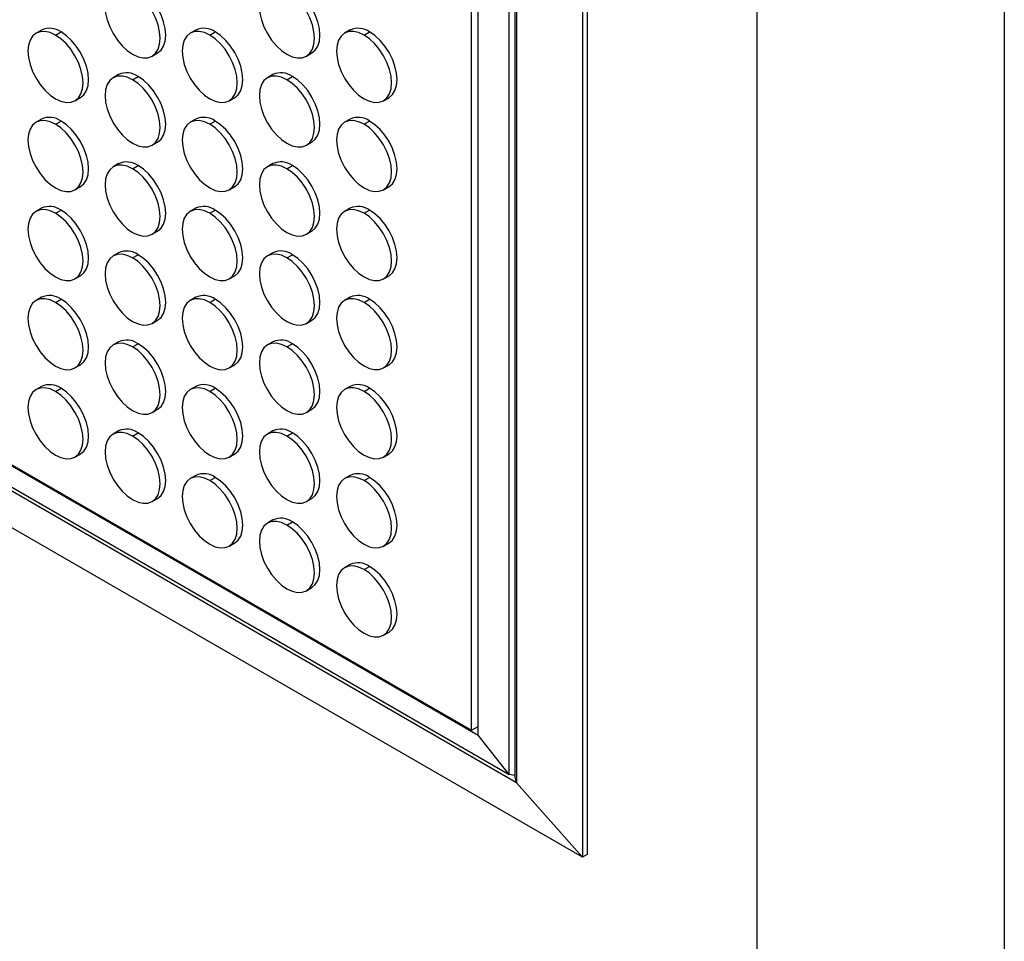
# Model space of a CAD drawing. Header units: millimetres. Extents: x 0 to 2794, y 0 to 2159.
# Tile 23 of 44: x 2541 to 2794, y 847 to 1084. Entities that reach past the tile are written whole.
import ezdxf

# ---------------------------------------------------------------- set-up
doc = ezdxf.new("R2010")
doc.units = ezdxf.units.MM
doc.header["$LTSCALE"] = 10
doc.layers.add('TEXT', color=140, linetype='Continuous', lineweight=25)

msp = doc.modelspace()

# ---------------------------------------------------------------- linework, layer by layer
at = {"color": 7, "linetype": 'Continuous'}
msp.add_line((2794.02, 2159.03), (2794.02, 0.03), dxfattribs=at)
for p, q in [((2685.71, 1664.2), (2685.71, 868.88)), ((2686.95, 1664.91), (2686.95, 869.6)), ((2666.94, 890.14), (2666.94, 1653.36)), ((2668.37, 1654.18), (2668.37, 889.88)), ((2668.85, 1654.46), (2668.85, 887.97)), ((2658.96, 900.17), (2658.96, 1648.75)), ((2657.25, 901.45), (2657.25, 1647.76)), ((2010.95, 1274.54), (2657.25, 901.45)), ((2343.67, 1082.18), (2658.96, 900.17)), ((2546.89, 1081.16), (2545.48, 1080.34)), ((2550.48, 1079.85), (2551.89, 1080.67)), ((2586.49, 1081.16), (2585.08, 1080.35)), ((2590.07, 1079.85), (2591.49, 1080.67)), ((2626.09, 1081.17), (2624.67, 1080.35)), ((2629.67, 1079.86), (2631.09, 1080.67)), ((2345.31, 1075.81), (2666.94, 890.14)), ((2668.85, 887.97), (2345.8, 1074.46)), ((2575.28, 1074.46), (2576.69, 1075.27)), ((2614.87, 1074.46), (2616.29, 1075.28)), ((2566.69, 1069.73), (2565.28, 1068.92)), ((2570.28, 1068.42), (2571.69, 1069.24)), ((2606.29, 1069.74), (2604.87, 1068.92)), ((2609.87, 1068.42), (2611.29, 1069.24)), ((2685.71, 868.88), (2350.18, 1062.58)), ((2555.48, 1063.02), (2556.89, 1063.84)), ((2595.07, 1063.03), (2596.49, 1063.84)), ((2634.67, 1063.03), (2636.09, 1063.85)), ((2546.89, 1058.3), (2545.48, 1057.48)), ((2550.48, 1056.99), (2551.89, 1057.8)), ((2586.49, 1058.3), (2585.08, 1057.49)), ((2590.07, 1056.99), (2591.49, 1057.81)), ((2626.09, 1058.31), (2624.67, 1057.49)), ((2629.67, 1056.99), (2631.09, 1057.81)), ((2575.28, 1051.59), (2576.69, 1052.41)), ((2614.87, 1051.6), (2616.29, 1052.41)), ((2566.69, 1046.87), (2565.28, 1046.05)), ((2570.28, 1045.56), (2571.69, 1046.37)), ((2606.29, 1046.87), (2604.87, 1046.06)), ((2609.87, 1045.56), (2611.29, 1046.38)), ((2555.48, 1040.16), (2556.89, 1040.98)), ((2595.07, 1040.16), (2596.49, 1040.98)), ((2634.67, 1040.17), (2636.09, 1040.98)), ((2546.89, 1035.43), (2545.48, 1034.62)), ((2550.48, 1034.12), (2551.89, 1034.94)), ((2586.49, 1035.44), (2585.08, 1034.62)), ((2590.07, 1034.13), (2591.49, 1034.94)), ((2626.09, 1035.44), (2624.67, 1034.63)), ((2629.67, 1034.13), (2631.09, 1034.95)), ((2575.28, 1028.73), (2576.69, 1029.55)), ((2614.87, 1028.73), (2616.29, 1029.55)), ((2566.69, 1024.01), (2565.28, 1023.19)), ((2606.29, 1024.01), (2604.87, 1023.19)), ((2570.28, 1022.69), (2571.69, 1023.51)), ((2609.87, 1022.7), (2611.29, 1023.51)), ((2555.48, 1017.3), (2556.89, 1018.11)), ((2595.07, 1017.3), (2596.49, 1018.12)), ((2634.67, 1017.31), (2636.09, 1018.12)), ((2546.89, 1012.57), (2545.48, 1011.76)), ((2550.48, 1011.26), (2551.89, 1012.08)), ((2586.49, 1012.58), (2585.08, 1011.76)), ((2590.07, 1011.26), (2591.49, 1012.08)), ((2626.09, 1012.58), (2624.67, 1011.76)), ((2629.67, 1011.27), (2631.09, 1012.08)), ((2575.28, 1005.87), (2576.69, 1006.68)), ((2614.87, 1005.87), (2616.29, 1006.69)), ((2566.69, 1001.14), (2565.28, 1000.33)), ((2606.29, 1001.15), (2604.87, 1000.33)), ((2570.28, 999.83), (2571.69, 1000.65)), ((2609.87, 999.83), (2611.29, 1000.65)), ((2555.48, 994.43), (2556.89, 995.25)), ((2595.07, 994.44), (2596.49, 995.25)), ((2634.67, 994.44), (2636.09, 995.26)), ((2546.89, 989.71), (2545.48, 988.89)), ((2550.48, 988.4), (2551.89, 989.21)), ((2586.49, 989.71), (2585.08, 988.9)), ((2590.07, 988.4), (2591.49, 989.22)), ((2626.09, 989.72), (2624.67, 988.9)), ((2629.67, 988.4), (2631.09, 989.22)), ((2575.28, 983), (2576.69, 983.82)), ((2614.87, 983.01), (2616.29, 983.82)), ((2566.69, 978.28), (2565.28, 977.46)), ((2606.29, 978.28), (2604.87, 977.47)), ((2570.28, 976.97), (2571.69, 977.78)), ((2609.87, 976.97), (2611.29, 977.79)), ((2555.48, 971.57), (2556.89, 972.39)), ((2595.07, 971.58), (2596.49, 972.39)), ((2634.67, 971.58), (2636.09, 972.4)), ((2586.49, 966.85), (2585.08, 966.03)), ((2590.07, 965.54), (2591.49, 966.35)), ((2626.09, 966.85), (2624.67, 966.04)), ((2629.67, 965.54), (2631.09, 966.36)), ((2575.28, 960.14), (2576.69, 960.96)), ((2614.87, 960.15), (2616.29, 960.96)), ((2606.29, 955.42), (2604.87, 954.6)), ((2609.87, 954.11), (2611.29, 954.92)), ((2595.07, 948.71), (2596.49, 949.53)), ((2634.67, 948.72), (2636.09, 949.53)), ((2626.09, 943.99), (2624.67, 943.17)), ((2629.67, 942.68), (2631.09, 943.49)), ((2614.87, 937.28), (2616.29, 938.1)), ((2634.67, 925.85), (2636.09, 926.67)), ((2657.25, 901.45), (2658.96, 902.43)), ((2666.94, 890.14), (2658.96, 900.17)), ((2668.37, 889.88), (2666.94, 890.14)), ((2668.85, 887.97), (2668.37, 889.88)), ((2685.71, 868.88), (2668.85, 887.97)), ((2686.95, 869.6), (2685.71, 868.88))]:
    msp.add_line(p, q)
at = {"flags": 128}
for points in [[(2570.28, 1091.28), (2568.9, 1091.92), (2567.57, 1092.22), (2566.35, 1092.17), (2565.28, 1091.78), (2564.4, 1091.05), (2563.74, 1090.01), (2563.34, 1088.71), (2563.2, 1087.2), (2563.34, 1085.53), (2563.74, 1083.76), (2564.4, 1081.98), (2565.28, 1080.23), (2566.35, 1078.6), (2567.57, 1077.14), (2568.9, 1075.91), (2570.28, 1074.95)], [(2576.69, 1075.27), (2576.69, 1075.27), (2577.57, 1076), (2578.22, 1077.04), (2578.63, 1078.34), (2578.76, 1079.85), (2578.63, 1081.52), (2578.22, 1083.29), (2577.57, 1085.08), (2576.69, 1086.82), (2575.62, 1088.46), (2574.4, 1089.92), (2573.07, 1091.15), (2571.69, 1092.1)], [(2609.87, 1091.29), (2608.49, 1091.93), (2607.17, 1092.23), (2605.95, 1092.18), (2604.87, 1091.78), (2603.99, 1091.05), (2603.34, 1090.02), (2602.94, 1088.72), (2602.8, 1087.2), (2602.94, 1085.53), (2603.34, 1083.77), (2603.99, 1081.98), (2604.87, 1080.23), (2605.95, 1078.6), (2607.17, 1077.14), (2608.49, 1075.91), (2609.87, 1074.96)], [(2616.29, 1075.28), (2616.29, 1075.28), (2617.17, 1076.01), (2617.82, 1077.04), (2618.22, 1078.34), (2618.36, 1079.86), (2618.22, 1081.53), (2617.82, 1083.29), (2617.17, 1085.08), (2616.29, 1086.83), (2615.22, 1088.46), (2613.99, 1089.92), (2612.67, 1091.15), (2611.29, 1092.1)], [(2570.28, 1074.95), (2571.66, 1074.31), (2572.98, 1074.01), (2574.2, 1074.06), (2575.28, 1074.46), (2576.16, 1075.19), (2576.81, 1076.22), (2577.21, 1077.52), (2577.35, 1079.04), (2577.21, 1080.71), (2576.81, 1082.47), (2576.16, 1084.26), (2575.28, 1086.01), (2574.2, 1087.64), (2572.98, 1089.1), (2571.66, 1090.33), (2570.28, 1091.28)], [(2609.87, 1074.96), (2611.25, 1074.32), (2612.58, 1074.02), (2613.8, 1074.06), (2614.87, 1074.46), (2615.75, 1075.19), (2616.41, 1076.23), (2616.81, 1077.52), (2616.94, 1079.04), (2616.81, 1080.71), (2616.41, 1082.47), (2615.75, 1084.26), (2614.87, 1086.01), (2613.8, 1087.64), (2612.58, 1089.1), (2611.25, 1090.33), (2609.87, 1091.29)], [(2550.48, 1079.85), (2549.1, 1080.49), (2547.77, 1080.79), (2546.55, 1080.74), (2545.48, 1080.34), (2544.6, 1079.61), (2543.94, 1078.58), (2543.54, 1077.28), (2543.41, 1075.77), (2543.54, 1074.09), (2543.94, 1072.33), (2544.6, 1070.54), (2545.48, 1068.8), (2546.55, 1067.16), (2547.77, 1065.7), (2549.1, 1064.47), (2550.48, 1063.52)], [(2550.48, 1063.52), (2551.86, 1062.88), (2553.18, 1062.58), (2554.41, 1062.63), (2555.48, 1063.02), (2556.36, 1063.75), (2557.01, 1064.79), (2557.41, 1066.09), (2557.55, 1067.6), (2557.41, 1069.27), (2557.01, 1071.04), (2556.36, 1072.83), (2555.48, 1074.57), (2554.41, 1076.21), (2553.18, 1077.67), (2551.86, 1078.9), (2550.48, 1079.85)], [(2556.89, 1063.84), (2556.89, 1063.84), (2557.77, 1064.57), (2558.42, 1065.6), (2558.83, 1066.9), (2558.96, 1068.42), (2558.83, 1070.09), (2558.42, 1071.85), (2557.77, 1073.64), (2556.89, 1075.39), (2555.82, 1077.02), (2554.6, 1078.48), (2553.27, 1079.71), (2551.89, 1080.67)], [(2590.07, 1079.85), (2588.7, 1080.49), (2587.37, 1080.79), (2586.15, 1080.75), (2585.07, 1080.35), (2584.2, 1079.62), (2583.54, 1078.58), (2583.14, 1077.28), (2583, 1075.77), (2583.14, 1074.1), (2583.54, 1072.33), (2584.2, 1070.55), (2585.07, 1068.8), (2586.15, 1067.17), (2587.37, 1065.71), (2588.7, 1064.48), (2590.07, 1063.52)], [(2590.07, 1063.52), (2591.45, 1062.88), (2592.78, 1062.58), (2594, 1062.63), (2595.07, 1063.03), (2595.95, 1063.76), (2596.61, 1064.79), (2597.01, 1066.09), (2597.15, 1067.61), (2597.01, 1069.28), (2596.61, 1071.04), (2595.95, 1072.83), (2595.07, 1074.58), (2594, 1076.21), (2592.78, 1077.67), (2591.45, 1078.9), (2590.07, 1079.85)], [(2596.49, 1063.84), (2596.49, 1063.84), (2597.37, 1064.57), (2598.02, 1065.61), (2598.42, 1066.91), (2598.56, 1068.42), (2598.42, 1070.09), (2598.02, 1071.86), (2597.37, 1073.65), (2596.49, 1075.39), (2595.42, 1077.03), (2594.2, 1078.49), (2592.87, 1079.72), (2591.49, 1080.67)], [(2629.67, 1079.86), (2628.29, 1080.5), (2626.97, 1080.8), (2625.74, 1080.75), (2624.67, 1080.35), (2623.79, 1079.62), (2623.14, 1078.59), (2622.74, 1077.29), (2622.6, 1075.77), (2622.74, 1074.1), (2623.14, 1072.34), (2623.79, 1070.55), (2624.67, 1068.8), (2625.74, 1067.17), (2626.97, 1065.71), (2628.29, 1064.48), (2629.67, 1063.53)], [(2629.67, 1063.53), (2631.05, 1062.89), (2632.38, 1062.59), (2633.6, 1062.63), (2634.67, 1063.03), (2635.55, 1063.76), (2636.21, 1064.8), (2636.61, 1066.1), (2636.74, 1067.61), (2636.61, 1069.28), (2636.21, 1071.05), (2635.55, 1072.83), (2634.67, 1074.58), (2633.6, 1076.21), (2632.38, 1077.67), (2631.05, 1078.9), (2629.67, 1079.86)], [(2636.09, 1063.85), (2636.09, 1063.85), (2636.97, 1064.58), (2637.62, 1065.61), (2638.02, 1066.91), (2638.16, 1068.43), (2638.02, 1070.1), (2637.62, 1071.86), (2636.97, 1073.65), (2636.09, 1075.4), (2635.02, 1077.03), (2633.79, 1078.49), (2632.47, 1079.72), (2631.09, 1080.67)], [(2570.28, 1068.42), (2568.9, 1069.06), (2567.57, 1069.36), (2566.35, 1069.31), (2565.28, 1068.91), (2564.4, 1068.19), (2563.74, 1067.15), (2563.34, 1065.85), (2563.2, 1064.34), (2563.34, 1062.67), (2563.74, 1060.9), (2564.4, 1059.11), (2565.28, 1057.37), (2566.35, 1055.73), (2567.57, 1054.27), (2568.9, 1053.04), (2570.28, 1052.09)], [(2576.69, 1052.41), (2576.69, 1052.41), (2577.57, 1053.14), (2578.22, 1054.17), (2578.63, 1055.47), (2578.76, 1056.99), (2578.63, 1058.66), (2578.22, 1060.42), (2577.57, 1062.21), (2576.69, 1063.96), (2575.62, 1065.59), (2574.4, 1067.05), (2573.07, 1068.28), (2571.69, 1069.24)], [(2609.87, 1068.42), (2608.49, 1069.06), (2607.17, 1069.36), (2605.95, 1069.32), (2604.87, 1068.92), (2603.99, 1068.19), (2603.34, 1067.15), (2602.94, 1065.85), (2602.8, 1064.34), (2602.94, 1062.67), (2603.34, 1060.9), (2603.99, 1059.12), (2604.87, 1057.37), (2605.95, 1055.74), (2607.17, 1054.28), (2608.49, 1053.05), (2609.87, 1052.09)], [(2616.29, 1052.41), (2616.29, 1052.41), (2617.17, 1053.14), (2617.82, 1054.18), (2618.22, 1055.48), (2618.36, 1056.99), (2618.22, 1058.66), (2617.82, 1060.43), (2617.17, 1062.22), (2616.29, 1063.96), (2615.22, 1065.6), (2613.99, 1067.06), (2612.67, 1068.29), (2611.29, 1069.24)], [(2570.28, 1052.09), (2571.66, 1051.45), (2572.98, 1051.15), (2574.2, 1051.2), (2575.28, 1051.59), (2576.16, 1052.32), (2576.81, 1053.36), (2577.21, 1054.66), (2577.35, 1056.17), (2577.21, 1057.84), (2576.81, 1059.61), (2576.16, 1061.4), (2575.28, 1063.14), (2574.2, 1064.78), (2572.98, 1066.24), (2571.66, 1067.47), (2570.28, 1068.42)], [(2609.87, 1052.09), (2611.25, 1051.45), (2612.58, 1051.15), (2613.8, 1051.2), (2614.87, 1051.6), (2615.75, 1052.33), (2616.41, 1053.36), (2616.81, 1054.66), (2616.94, 1056.18), (2616.81, 1057.85), (2616.41, 1059.61), (2615.75, 1061.4), (2614.87, 1063.15), (2613.8, 1064.78), (2612.58, 1066.24), (2611.25, 1067.47), (2609.87, 1068.42)], [(2550.48, 1056.99), (2549.1, 1057.63), (2547.77, 1057.93), (2546.55, 1057.88), (2545.48, 1057.48), (2544.6, 1056.75), (2543.94, 1055.72), (2543.54, 1054.42), (2543.41, 1052.9), (2543.54, 1051.23), (2543.94, 1049.47), (2544.6, 1047.68), (2545.48, 1045.93), (2546.55, 1044.3), (2547.77, 1042.84), (2549.1, 1041.61), (2550.48, 1040.66)], [(2550.48, 1040.66), (2551.86, 1040.02), (2553.18, 1039.72), (2554.41, 1039.76), (2555.48, 1040.16), (2556.36, 1040.89), (2557.01, 1041.93), (2557.41, 1043.22), (2557.55, 1044.74), (2557.41, 1046.41), (2557.01, 1048.17), (2556.36, 1049.96), (2555.48, 1051.71), (2554.41, 1053.34), (2553.18, 1054.8), (2551.86, 1056.03), (2550.48, 1056.99)], [(2556.89, 1040.98), (2556.89, 1040.98), (2557.77, 1041.71), (2558.42, 1042.74), (2558.83, 1044.04), (2558.96, 1045.56), (2558.83, 1047.23), (2558.42, 1048.99), (2557.77, 1050.78), (2556.89, 1052.52), (2555.82, 1054.16), (2554.6, 1055.62), (2553.27, 1056.85), (2551.89, 1057.8)], [(2590.07, 1056.99), (2588.7, 1057.63), (2587.37, 1057.93), (2586.15, 1057.88), (2585.07, 1057.49), (2584.2, 1056.76), (2583.54, 1055.72), (2583.14, 1054.42), (2583, 1052.91), (2583.14, 1051.24), (2583.54, 1049.47), (2584.2, 1047.68), (2585.07, 1045.94), (2586.15, 1044.3), (2587.37, 1042.84), (2588.7, 1041.61), (2590.07, 1040.66)], [(2590.07, 1040.66), (2591.45, 1040.02), (2592.78, 1039.72), (2594, 1039.77), (2595.07, 1040.16), (2595.95, 1040.89), (2596.61, 1041.93), (2597.01, 1043.23), (2597.15, 1044.74), (2597.01, 1046.41), (2596.61, 1048.18), (2595.95, 1049.97), (2595.07, 1051.71), (2594, 1053.35), (2592.78, 1054.81), (2591.45, 1056.04), (2590.07, 1056.99)], [(2596.49, 1040.98), (2596.49, 1040.98), (2597.37, 1041.71), (2598.02, 1042.75), (2598.42, 1044.04), (2598.56, 1045.56), (2598.42, 1047.23), (2598.02, 1048.99), (2597.37, 1050.78), (2596.49, 1052.53), (2595.42, 1054.16), (2594.2, 1055.62), (2592.87, 1056.85), (2591.49, 1057.81)], [(2629.67, 1056.99), (2628.29, 1057.63), (2626.97, 1057.93), (2625.74, 1057.89), (2624.67, 1057.49), (2623.79, 1056.76), (2623.14, 1055.72), (2622.74, 1054.43), (2622.6, 1052.91), (2622.74, 1051.24), (2623.14, 1049.48), (2623.79, 1047.69), (2624.67, 1045.94), (2625.74, 1044.31), (2626.97, 1042.85), (2628.29, 1041.62), (2629.67, 1040.66)], [(2629.67, 1040.66), (2631.05, 1040.02), (2632.38, 1039.72), (2633.6, 1039.77), (2634.67, 1040.17), (2635.55, 1040.9), (2636.21, 1041.93), (2636.61, 1043.23), (2636.74, 1044.75), (2636.61, 1046.42), (2636.21, 1048.18), (2635.55, 1049.97), (2634.67, 1051.72), (2633.6, 1053.35), (2632.38, 1054.81), (2631.05, 1056.04), (2629.67, 1056.99)], [(2636.09, 1040.98), (2636.09, 1040.98), (2636.97, 1041.71), (2637.62, 1042.75), (2638.02, 1044.05), (2638.16, 1045.56), (2638.02, 1047.23), (2637.62, 1049), (2636.97, 1050.79), (2636.09, 1052.53), (2635.02, 1054.17), (2633.79, 1055.63), (2632.47, 1056.86), (2631.09, 1057.81)], [(2570.28, 1045.56), (2568.9, 1046.2), (2567.57, 1046.5), (2566.35, 1046.45), (2565.28, 1046.05), (2564.4, 1045.32), (2563.74, 1044.29), (2563.34, 1042.99), (2563.2, 1041.47), (2563.34, 1039.8), (2563.74, 1038.04), (2564.4, 1036.25), (2565.28, 1034.5), (2566.35, 1032.87), (2567.57, 1031.41), (2568.9, 1030.18), (2570.28, 1029.23)], [(2576.69, 1029.55), (2576.69, 1029.55), (2577.57, 1030.28), (2578.22, 1031.31), (2578.63, 1032.61), (2578.76, 1034.13), (2578.63, 1035.8), (2578.22, 1037.56), (2577.57, 1039.35), (2576.69, 1041.1), (2575.62, 1042.73), (2574.4, 1044.19), (2573.07, 1045.42), (2571.69, 1046.37)], [(2609.87, 1045.56), (2608.49, 1046.2), (2607.17, 1046.5), (2605.95, 1046.45), (2604.87, 1046.06), (2603.99, 1045.33), (2603.34, 1044.29), (2602.94, 1042.99), (2602.8, 1041.48), (2602.94, 1039.81), (2603.34, 1038.04), (2603.99, 1036.25), (2604.87, 1034.51), (2605.95, 1032.87), (2607.17, 1031.41), (2608.49, 1030.18), (2609.87, 1029.23)], [(2616.29, 1029.55), (2616.29, 1029.55), (2617.17, 1030.28), (2617.82, 1031.32), (2618.22, 1032.62), (2618.36, 1034.13), (2618.22, 1035.8), (2617.82, 1037.57), (2617.17, 1039.35), (2616.29, 1041.1), (2615.22, 1042.73), (2613.99, 1044.19), (2612.67, 1045.42), (2611.29, 1046.38)], [(2570.28, 1029.23), (2571.66, 1028.59), (2572.98, 1028.29), (2574.2, 1028.33), (2575.28, 1028.73), (2576.16, 1029.46), (2576.81, 1030.5), (2577.21, 1031.79), (2577.35, 1033.31), (2577.21, 1034.98), (2576.81, 1036.74), (2576.16, 1038.53), (2575.28, 1040.28), (2574.2, 1041.91), (2572.98, 1043.37), (2571.66, 1044.6), (2570.28, 1045.56)], [(2609.87, 1029.23), (2611.25, 1028.59), (2612.58, 1028.29), (2613.8, 1028.34), (2614.87, 1028.73), (2615.75, 1029.46), (2616.41, 1030.5), (2616.81, 1031.8), (2616.94, 1033.31), (2616.81, 1034.98), (2616.41, 1036.75), (2615.75, 1038.54), (2614.87, 1040.28), (2613.8, 1041.92), (2612.58, 1043.38), (2611.25, 1044.61), (2609.87, 1045.56)], [(2550.48, 1034.12), (2549.1, 1034.76), (2547.77, 1035.06), (2546.55, 1035.02), (2545.48, 1034.62), (2544.6, 1033.89), (2543.94, 1032.85), (2543.54, 1031.55), (2543.41, 1030.04), (2543.54, 1028.37), (2543.94, 1026.6), (2544.6, 1024.82), (2545.48, 1023.07), (2546.55, 1021.44), (2547.77, 1019.98), (2549.1, 1018.75), (2550.48, 1017.79)], [(2550.48, 1017.79), (2551.86, 1017.15), (2553.18, 1016.85), (2554.41, 1016.9), (2555.48, 1017.3), (2556.36, 1018.03), (2557.01, 1019.06), (2557.41, 1020.36), (2557.55, 1021.88), (2557.41, 1023.55), (2557.01, 1025.31), (2556.36, 1027.1), (2555.48, 1028.85), (2554.41, 1030.48), (2553.18, 1031.94), (2551.86, 1033.17), (2550.48, 1034.12)], [(2556.89, 1018.11), (2556.89, 1018.11), (2557.77, 1018.84), (2558.42, 1019.88), (2558.83, 1021.18), (2558.96, 1022.69), (2558.83, 1024.36), (2558.42, 1026.13), (2557.77, 1027.92), (2556.89, 1029.66), (2555.82, 1031.3), (2554.6, 1032.76), (2553.27, 1033.99), (2551.89, 1034.94)], [(2590.07, 1034.13), (2588.7, 1034.77), (2587.37, 1035.07), (2586.15, 1035.02), (2585.07, 1034.62), (2584.2, 1033.89), (2583.54, 1032.86), (2583.14, 1031.56), (2583, 1030.04), (2583.14, 1028.37), (2583.54, 1026.61), (2584.2, 1024.82), (2585.07, 1023.07), (2586.15, 1021.44), (2587.37, 1019.98), (2588.7, 1018.75), (2590.07, 1017.8)], [(2590.07, 1017.8), (2591.45, 1017.16), (2592.78, 1016.86), (2594, 1016.9), (2595.07, 1017.3), (2595.95, 1018.03), (2596.61, 1019.07), (2597.01, 1020.37), (2597.15, 1021.88), (2597.01, 1023.55), (2596.61, 1025.32), (2595.95, 1027.1), (2595.07, 1028.85), (2594, 1030.48), (2592.78, 1031.94), (2591.45, 1033.17), (2590.07, 1034.13)], [(2596.49, 1018.12), (2596.49, 1018.12), (2597.37, 1018.85), (2598.02, 1019.88), (2598.42, 1021.18), (2598.56, 1022.7), (2598.42, 1024.37), (2598.02, 1026.13), (2597.37, 1027.92), (2596.49, 1029.67), (2595.42, 1031.3), (2594.2, 1032.76), (2592.87, 1033.99), (2591.49, 1034.94)], [(2629.67, 1034.13), (2628.29, 1034.77), (2626.97, 1035.07), (2625.74, 1035.02), (2624.67, 1034.63), (2623.79, 1033.9), (2623.14, 1032.86), (2622.74, 1031.56), (2622.6, 1030.05), (2622.74, 1028.38), (2623.14, 1026.61), (2623.79, 1024.82), (2624.67, 1023.08), (2625.74, 1021.44), (2626.97, 1019.98), (2628.29, 1018.75), (2629.67, 1017.8)], [(2629.67, 1017.8), (2631.05, 1017.16), (2632.38, 1016.86), (2633.6, 1016.91), (2634.67, 1017.31), (2635.55, 1018.03), (2636.21, 1019.07), (2636.61, 1020.37), (2636.74, 1021.88), (2636.61, 1023.55), (2636.21, 1025.32), (2635.55, 1027.11), (2634.67, 1028.85), (2633.6, 1030.49), (2632.38, 1031.95), (2631.05, 1033.18), (2629.67, 1034.13)], [(2636.09, 1018.12), (2636.09, 1018.12), (2636.97, 1018.85), (2637.62, 1019.89), (2638.02, 1021.19), (2638.16, 1022.7), (2638.02, 1024.37), (2637.62, 1026.14), (2636.97, 1027.92), (2636.09, 1029.67), (2635.02, 1031.3), (2633.79, 1032.76), (2632.47, 1033.99), (2631.09, 1034.95)], [(2570.28, 1022.69), (2568.9, 1023.33), (2567.57, 1023.63), (2566.35, 1023.59), (2565.28, 1023.19), (2564.4, 1022.46), (2563.74, 1021.42), (2563.34, 1020.12), (2563.2, 1018.61), (2563.34, 1016.94), (2563.74, 1015.17), (2564.4, 1013.39), (2565.28, 1011.64), (2566.35, 1010.01), (2567.57, 1008.55), (2568.9, 1007.32), (2570.28, 1006.36)], [(2609.87, 1022.7), (2608.49, 1023.34), (2607.17, 1023.64), (2605.95, 1023.59), (2604.87, 1023.19), (2603.99, 1022.46), (2603.34, 1021.43), (2602.94, 1020.13), (2602.8, 1018.61), (2602.94, 1016.94), (2603.34, 1015.18), (2603.99, 1013.39), (2604.87, 1011.64), (2605.95, 1010.01), (2607.17, 1008.55), (2608.49, 1007.32), (2609.87, 1006.37)], [(2570.28, 1006.36), (2571.66, 1005.72), (2572.98, 1005.42), (2574.2, 1005.47), (2575.28, 1005.87), (2576.16, 1006.6), (2576.81, 1007.63), (2577.21, 1008.93), (2577.35, 1010.45), (2577.21, 1012.12), (2576.81, 1013.88), (2576.16, 1015.67), (2575.28, 1017.42), (2574.2, 1019.05), (2572.98, 1020.51), (2571.66, 1021.74), (2570.28, 1022.69)], [(2576.69, 1006.68), (2576.69, 1006.68), (2577.57, 1007.41), (2578.22, 1008.45), (2578.63, 1009.75), (2578.76, 1011.26), (2578.63, 1012.93), (2578.22, 1014.7), (2577.57, 1016.49), (2576.69, 1018.23), (2575.62, 1019.87), (2574.4, 1021.33), (2573.07, 1022.56), (2571.69, 1023.51)], [(2609.87, 1006.37), (2611.25, 1005.73), (2612.58, 1005.43), (2613.8, 1005.47), (2614.87, 1005.87), (2615.75, 1006.6), (2616.41, 1007.64), (2616.81, 1008.94), (2616.94, 1010.45), (2616.81, 1012.12), (2616.41, 1013.89), (2615.75, 1015.67), (2614.87, 1017.42), (2613.8, 1019.05), (2612.58, 1020.51), (2611.25, 1021.74), (2609.87, 1022.7)], [(2616.29, 1006.69), (2616.29, 1006.69), (2617.17, 1007.42), (2617.82, 1008.45), (2618.22, 1009.75), (2618.36, 1011.27), (2618.22, 1012.94), (2617.82, 1014.7), (2617.17, 1016.49), (2616.29, 1018.24), (2615.22, 1019.87), (2613.99, 1021.33), (2612.67, 1022.56), (2611.29, 1023.51)], [(2550.48, 1011.26), (2549.1, 1011.9), (2547.77, 1012.2), (2546.55, 1012.15), (2545.48, 1011.76), (2544.6, 1011.03), (2543.94, 1009.99), (2543.54, 1008.69), (2543.41, 1007.18), (2543.54, 1005.51), (2543.94, 1003.74), (2544.6, 1001.95), (2545.48, 1000.21), (2546.55, 998.57), (2547.77, 997.11), (2549.1, 995.88), (2550.48, 994.93)], [(2550.48, 994.93), (2551.86, 994.29), (2553.18, 993.99), (2554.41, 994.04), (2555.48, 994.43), (2556.36, 995.16), (2557.01, 996.2), (2557.41, 997.5), (2557.55, 999.01), (2557.41, 1000.68), (2557.01, 1002.45), (2556.36, 1004.24), (2555.48, 1005.98), (2554.41, 1007.62), (2553.18, 1009.08), (2551.86, 1010.31), (2550.48, 1011.26)], [(2556.89, 995.25), (2556.89, 995.25), (2557.77, 995.98), (2558.42, 997.02), (2558.83, 998.31), (2558.96, 999.83), (2558.83, 1001.5), (2558.42, 1003.26), (2557.77, 1005.05), (2556.89, 1006.8), (2555.82, 1008.43), (2554.6, 1009.89), (2553.27, 1011.12), (2551.89, 1012.08)], [(2590.07, 1011.26), (2588.7, 1011.9), (2587.37, 1012.2), (2586.15, 1012.16), (2585.07, 1011.76), (2584.2, 1011.03), (2583.54, 1009.99), (2583.14, 1008.7), (2583, 1007.18), (2583.14, 1005.51), (2583.54, 1003.75), (2584.2, 1001.96), (2585.07, 1000.21), (2586.15, 998.58), (2587.37, 997.12), (2588.7, 995.89), (2590.07, 994.93)], [(2590.07, 994.93), (2591.45, 994.29), (2592.78, 993.99), (2594, 994.04), (2595.07, 994.44), (2595.95, 995.17), (2596.61, 996.2), (2597.01, 997.5), (2597.15, 999.02), (2597.01, 1000.69), (2596.61, 1002.45), (2595.95, 1004.24), (2595.07, 1005.99), (2594, 1007.62), (2592.78, 1009.08), (2591.45, 1010.31), (2590.07, 1011.26)], [(2596.49, 995.25), (2596.49, 995.25), (2597.37, 995.98), (2598.02, 997.02), (2598.42, 998.32), (2598.56, 999.83), (2598.42, 1001.5), (2598.02, 1003.27), (2597.37, 1005.06), (2596.49, 1006.8), (2595.42, 1008.44), (2594.2, 1009.9), (2592.87, 1011.13), (2591.49, 1012.08)], [(2629.67, 1011.27), (2628.29, 1011.91), (2626.97, 1012.21), (2625.74, 1012.16), (2624.67, 1011.76), (2623.79, 1011.03), (2623.14, 1010), (2622.74, 1008.7), (2622.6, 1007.18), (2622.74, 1005.51), (2623.14, 1003.75), (2623.79, 1001.96), (2624.67, 1000.21), (2625.74, 998.58), (2626.97, 997.12), (2628.29, 995.89), (2629.67, 994.94)], [(2629.67, 994.94), (2631.05, 994.3), (2632.38, 994), (2633.6, 994.05), (2634.67, 994.44), (2635.55, 995.17), (2636.21, 996.21), (2636.61, 997.51), (2636.74, 999.02), (2636.61, 1000.69), (2636.21, 1002.46), (2635.55, 1004.24), (2634.67, 1005.99), (2633.6, 1007.62), (2632.38, 1009.08), (2631.05, 1010.31), (2629.67, 1011.27)], [(2636.09, 995.26), (2636.09, 995.26), (2636.97, 995.99), (2637.62, 997.02), (2638.02, 998.32), (2638.16, 999.84), (2638.02, 1001.51), (2637.62, 1003.27), (2636.97, 1005.06), (2636.09, 1006.81), (2635.02, 1008.44), (2633.79, 1009.9), (2632.47, 1011.13), (2631.09, 1012.08)], [(2570.28, 999.83), (2568.9, 1000.47), (2567.57, 1000.77), (2566.35, 1000.72), (2565.28, 1000.33), (2564.4, 999.6), (2563.74, 998.56), (2563.34, 997.26), (2563.2, 995.75), (2563.34, 994.08), (2563.74, 992.31), (2564.4, 990.52), (2565.28, 988.78), (2566.35, 987.14), (2567.57, 985.68), (2568.9, 984.45), (2570.28, 983.5)], [(2570.28, 983.5), (2571.66, 982.86), (2572.98, 982.56), (2574.2, 982.61), (2575.28, 983), (2576.16, 983.73), (2576.81, 984.77), (2577.21, 986.07), (2577.35, 987.58), (2577.21, 989.25), (2576.81, 991.02), (2576.16, 992.81), (2575.28, 994.55), (2574.2, 996.19), (2572.98, 997.65), (2571.66, 998.88), (2570.28, 999.83)], [(2576.69, 983.82), (2576.69, 983.82), (2577.57, 984.55), (2578.22, 985.59), (2578.63, 986.89), (2578.76, 988.4), (2578.63, 990.07), (2578.22, 991.84), (2577.57, 993.62), (2576.69, 995.37), (2575.62, 997), (2574.4, 998.46), (2573.07, 999.69), (2571.69, 1000.65)], [(2609.87, 999.83), (2608.49, 1000.47), (2607.17, 1000.77), (2605.95, 1000.73), (2604.87, 1000.33), (2603.99, 999.6), (2603.34, 998.57), (2602.94, 997.27), (2602.8, 995.75), (2602.94, 994.08), (2603.34, 992.32), (2603.99, 990.53), (2604.87, 988.78), (2605.95, 987.15), (2607.17, 985.69), (2608.49, 984.46), (2609.87, 983.5)], [(2609.87, 983.5), (2611.25, 982.86), (2612.58, 982.56), (2613.8, 982.61), (2614.87, 983.01), (2615.75, 983.74), (2616.41, 984.77), (2616.81, 986.07), (2616.94, 987.59), (2616.81, 989.26), (2616.41, 991.02), (2615.75, 992.81), (2614.87, 994.56), (2613.8, 996.19), (2612.58, 997.65), (2611.25, 998.88), (2609.87, 999.83)], [(2616.29, 983.82), (2616.29, 983.83), (2617.17, 984.55), (2617.82, 985.59), (2618.22, 986.89), (2618.36, 988.4), (2618.22, 990.07), (2617.82, 991.84), (2617.17, 993.63), (2616.29, 995.37), (2615.22, 997.01), (2613.99, 998.47), (2612.67, 999.7), (2611.29, 1000.65)], [(2550.48, 988.4), (2549.1, 989.04), (2547.77, 989.34), (2546.55, 989.29), (2545.48, 988.89), (2544.6, 988.16), (2543.94, 987.13), (2543.54, 985.83), (2543.41, 984.31), (2543.54, 982.64), (2543.94, 980.88), (2544.6, 979.09), (2545.48, 977.34), (2546.55, 975.71), (2547.77, 974.25), (2549.1, 973.02), (2550.48, 972.07)], [(2550.48, 972.07), (2551.86, 971.43), (2553.18, 971.13), (2554.41, 971.17), (2555.48, 971.57), (2556.36, 972.3), (2557.01, 973.34), (2557.41, 974.64), (2557.55, 976.15), (2557.41, 977.82), (2557.01, 979.59), (2556.36, 981.37), (2555.48, 983.12), (2554.41, 984.75), (2553.18, 986.21), (2551.86, 987.44), (2550.48, 988.4)], [(2556.89, 972.39), (2556.89, 972.39), (2557.77, 973.12), (2558.42, 974.15), (2558.83, 975.45), (2558.96, 976.97), (2558.83, 978.64), (2558.42, 980.4), (2557.77, 982.19), (2556.89, 983.94), (2555.82, 985.57), (2554.6, 987.03), (2553.27, 988.26), (2551.89, 989.21)], [(2590.07, 988.4), (2588.7, 989.04), (2587.37, 989.34), (2586.15, 989.29), (2585.07, 988.9), (2584.2, 988.17), (2583.54, 987.13), (2583.14, 985.83), (2583, 984.32), (2583.14, 982.65), (2583.54, 980.88), (2584.2, 979.09), (2585.07, 977.35), (2586.15, 975.71), (2587.37, 974.25), (2588.7, 973.02), (2590.07, 972.07)], [(2590.07, 972.07), (2591.45, 971.43), (2592.78, 971.13), (2594, 971.18), (2595.07, 971.58), (2595.95, 972.3), (2596.61, 973.34), (2597.01, 974.64), (2597.15, 976.15), (2597.01, 977.82), (2596.61, 979.59), (2595.95, 981.38), (2595.07, 983.12), (2594, 984.76), (2592.78, 986.22), (2591.45, 987.45), (2590.07, 988.4)], [(2596.49, 972.39), (2596.49, 972.39), (2597.37, 973.12), (2598.02, 974.16), (2598.42, 975.46), (2598.56, 976.97), (2598.42, 978.64), (2598.02, 980.41), (2597.37, 982.19), (2596.49, 983.94), (2595.42, 985.57), (2594.2, 987.03), (2592.87, 988.26), (2591.49, 989.22)], [(2629.67, 988.4), (2628.29, 989.04), (2626.97, 989.35), (2625.74, 989.3), (2624.67, 988.9), (2623.79, 988.17), (2623.14, 987.14), (2622.74, 985.84), (2622.6, 984.32), (2622.74, 982.65), (2623.14, 980.89), (2623.79, 979.1), (2624.67, 977.35), (2625.74, 975.72), (2626.97, 974.26), (2628.29, 973.03), (2629.67, 972.07)], [(2629.67, 972.07), (2631.05, 971.43), (2632.38, 971.13), (2633.6, 971.18), (2634.67, 971.58), (2635.55, 972.31), (2636.21, 973.34), (2636.61, 974.64), (2636.74, 976.16), (2636.61, 977.83), (2636.21, 979.59), (2635.55, 981.38), (2634.67, 983.13), (2633.6, 984.76), (2632.38, 986.22), (2631.05, 987.45), (2629.67, 988.4)], [(2636.09, 972.4), (2636.09, 972.4), (2636.97, 973.13), (2637.62, 974.16), (2638.02, 975.46), (2638.16, 976.97), (2638.02, 978.65), (2637.62, 980.41), (2636.97, 982.2), (2636.09, 983.94), (2635.02, 985.58), (2633.79, 987.04), (2632.47, 988.27), (2631.09, 989.22)], [(2570.28, 976.97), (2568.9, 977.61), (2567.57, 977.91), (2566.35, 977.86), (2565.28, 977.46), (2564.4, 976.73), (2563.74, 975.7), (2563.34, 974.4), (2563.2, 972.88), (2563.34, 971.21), (2563.74, 969.45), (2564.4, 967.66), (2565.28, 965.91), (2566.35, 964.28), (2567.57, 962.82), (2568.9, 961.59), (2570.28, 960.64)], [(2570.28, 960.64), (2571.66, 960), (2572.98, 959.7), (2574.2, 959.74), (2575.28, 960.14), (2576.16, 960.87), (2576.81, 961.91), (2577.21, 963.21), (2577.35, 964.72), (2577.21, 966.39), (2576.81, 968.16), (2576.16, 969.94), (2575.28, 971.69), (2574.2, 973.32), (2572.98, 974.78), (2571.66, 976.01), (2570.28, 976.97)], [(2576.69, 960.96), (2576.69, 960.96), (2577.57, 961.69), (2578.22, 962.72), (2578.63, 964.02), (2578.76, 965.54), (2578.63, 967.21), (2578.22, 968.97), (2577.57, 970.76), (2576.69, 972.51), (2575.62, 974.14), (2574.4, 975.6), (2573.07, 976.83), (2571.69, 977.78)], [(2609.87, 976.97), (2608.49, 977.61), (2607.17, 977.91), (2605.95, 977.86), (2604.87, 977.47), (2603.99, 976.74), (2603.34, 975.7), (2602.94, 974.4), (2602.8, 972.89), (2602.94, 971.22), (2603.34, 969.45), (2603.99, 967.66), (2604.87, 965.92), (2605.95, 964.28), (2607.17, 962.82), (2608.49, 961.59), (2609.87, 960.64)], [(2609.87, 960.64), (2611.25, 960), (2612.58, 959.7), (2613.8, 959.75), (2614.87, 960.15), (2615.75, 960.88), (2616.41, 961.91), (2616.81, 963.21), (2616.94, 964.72), (2616.81, 966.4), (2616.41, 968.16), (2615.75, 969.95), (2614.87, 971.69), (2613.8, 973.33), (2612.58, 974.79), (2611.25, 976.02), (2609.87, 976.97)], [(2616.29, 960.96), (2616.29, 960.96), (2617.17, 961.69), (2617.82, 962.73), (2618.22, 964.03), (2618.36, 965.54), (2618.22, 967.21), (2617.82, 968.98), (2617.17, 970.76), (2616.29, 972.51), (2615.22, 974.14), (2613.99, 975.6), (2612.67, 976.83), (2611.29, 977.79)], [(2590.07, 965.54), (2588.7, 966.18), (2587.37, 966.48), (2586.15, 966.43), (2585.07, 966.03), (2584.2, 965.3), (2583.54, 964.27), (2583.14, 962.97), (2583, 961.45), (2583.14, 959.78), (2583.54, 958.02), (2584.2, 956.23), (2585.07, 954.48), (2586.15, 952.85), (2587.37, 951.39), (2588.7, 950.16), (2590.07, 949.21)], [(2590.07, 949.21), (2591.45, 948.57), (2592.78, 948.27), (2594, 948.32), (2595.07, 948.71), (2595.95, 949.44), (2596.61, 950.48), (2597.01, 951.78), (2597.15, 953.29), (2597.01, 954.96), (2596.61, 956.73), (2595.95, 958.51), (2595.07, 960.26), (2594, 961.89), (2592.78, 963.35), (2591.45, 964.58), (2590.07, 965.54)], [(2596.49, 949.53), (2596.49, 949.53), (2597.37, 950.26), (2598.02, 951.29), (2598.42, 952.59), (2598.56, 954.11), (2598.42, 955.78), (2598.02, 957.54), (2597.37, 959.33), (2596.49, 961.08), (2595.42, 962.71), (2594.2, 964.17), (2592.87, 965.4), (2591.49, 966.35)], [(2629.67, 965.54), (2628.29, 966.18), (2626.97, 966.48), (2625.74, 966.43), (2624.67, 966.04), (2623.79, 965.31), (2623.14, 964.27), (2622.74, 962.97), (2622.6, 961.46), (2622.74, 959.79), (2623.14, 958.02), (2623.79, 956.23), (2624.67, 954.49), (2625.74, 952.85), (2626.97, 951.39), (2628.29, 950.16), (2629.67, 949.21)], [(2629.67, 949.21), (2631.05, 948.57), (2632.38, 948.27), (2633.6, 948.32), (2634.67, 948.72), (2635.55, 949.45), (2636.21, 950.48), (2636.61, 951.78), (2636.74, 953.29), (2636.61, 954.97), (2636.21, 956.73), (2635.55, 958.52), (2634.67, 960.26), (2633.6, 961.9), (2632.38, 963.36), (2631.05, 964.59), (2629.67, 965.54)], [(2636.09, 949.53), (2636.09, 949.53), (2636.97, 950.26), (2637.62, 951.3), (2638.02, 952.6), (2638.16, 954.11), (2638.02, 955.78), (2637.62, 957.55), (2636.97, 959.33), (2636.09, 961.08), (2635.02, 962.71), (2633.79, 964.17), (2632.47, 965.4), (2631.09, 966.36)], [(2609.87, 954.11), (2608.49, 954.75), (2607.17, 955.05), (2605.95, 955), (2604.87, 954.6), (2603.99, 953.87), (2603.34, 952.84), (2602.94, 951.54), (2602.8, 950.02), (2602.94, 948.35), (2603.34, 946.59), (2603.99, 944.8), (2604.87, 943.06), (2605.95, 941.42), (2607.17, 939.96), (2608.49, 938.73), (2609.87, 937.78)], [(2609.87, 937.78), (2611.25, 937.14), (2612.58, 936.84), (2613.8, 936.89), (2614.87, 937.28), (2615.75, 938.01), (2616.41, 939.05), (2616.81, 940.35), (2616.94, 941.86), (2616.81, 943.53), (2616.41, 945.3), (2615.75, 947.09), (2614.87, 948.83), (2613.8, 950.46), (2612.58, 951.92), (2611.25, 953.15), (2609.87, 954.11)], [(2616.29, 938.1), (2616.29, 938.1), (2617.17, 938.83), (2617.82, 939.86), (2618.22, 941.16), (2618.36, 942.68), (2618.22, 944.35), (2617.82, 946.11), (2617.17, 947.9), (2616.29, 949.65), (2615.22, 951.28), (2613.99, 952.74), (2612.67, 953.97), (2611.29, 954.92)], [(2629.67, 942.68), (2628.29, 943.32), (2626.97, 943.62), (2625.74, 943.57), (2624.67, 943.17), (2623.79, 942.44), (2623.14, 941.41), (2622.74, 940.11), (2622.6, 938.59), (2622.74, 936.92), (2623.14, 935.16), (2623.79, 933.37), (2624.67, 931.63), (2625.74, 929.99), (2626.97, 928.53), (2628.29, 927.3), (2629.67, 926.35)], [(2636.09, 926.67), (2636.09, 926.67), (2636.97, 927.4), (2637.62, 928.43), (2638.02, 929.73), (2638.16, 931.25), (2638.02, 932.92), (2637.62, 934.68), (2636.97, 936.47), (2636.09, 938.22), (2635.02, 939.85), (2633.79, 941.31), (2632.47, 942.54), (2631.09, 943.49)], [(2629.67, 926.35), (2631.05, 925.71), (2632.38, 925.41), (2633.6, 925.46), (2634.67, 925.85), (2635.55, 926.58), (2636.21, 927.62), (2636.61, 928.92), (2636.74, 930.43), (2636.61, 932.1), (2636.21, 933.87), (2635.55, 935.66), (2634.67, 937.4), (2633.6, 939.03), (2632.38, 940.49), (2631.05, 941.73), (2629.67, 942.68)]]:
    msp.add_lwpolyline(points, dxfattribs=at)
for centre in [(2548.96, 1076.58), (2588.56, 1076.58), (2628.16, 1076.58), (2568.76, 1065.15), (2608.36, 1065.15), (2548.96, 1053.71), (2588.56, 1053.72), (2628.16, 1053.72), (2568.76, 1042.28), (2608.36, 1042.29), (2548.96, 1030.85), (2588.56, 1030.85), (2628.16, 1030.86), (2568.76, 1019.42), (2608.36, 1019.43), (2548.96, 1007.99), (2588.56, 1007.99), (2628.16, 1008), (2568.76, 996.56), (2608.36, 996.56), (2548.96, 985.12), (2588.56, 985.13), (2628.16, 985.13), (2568.76, 973.7), (2608.36, 973.7), (2588.56, 962.27), (2628.16, 962.27), (2608.36, 950.84), (2628.16, 939.41)]:
    msp.add_arc(centre, 5.03, 54.3824, 114.3071)
at = {"layer": 'TEXT'}
msp.add_line((2730.5, 2095.5), (2730.5, 63.5), dxfattribs=at)

doc.saveas('drawing.dxf')
